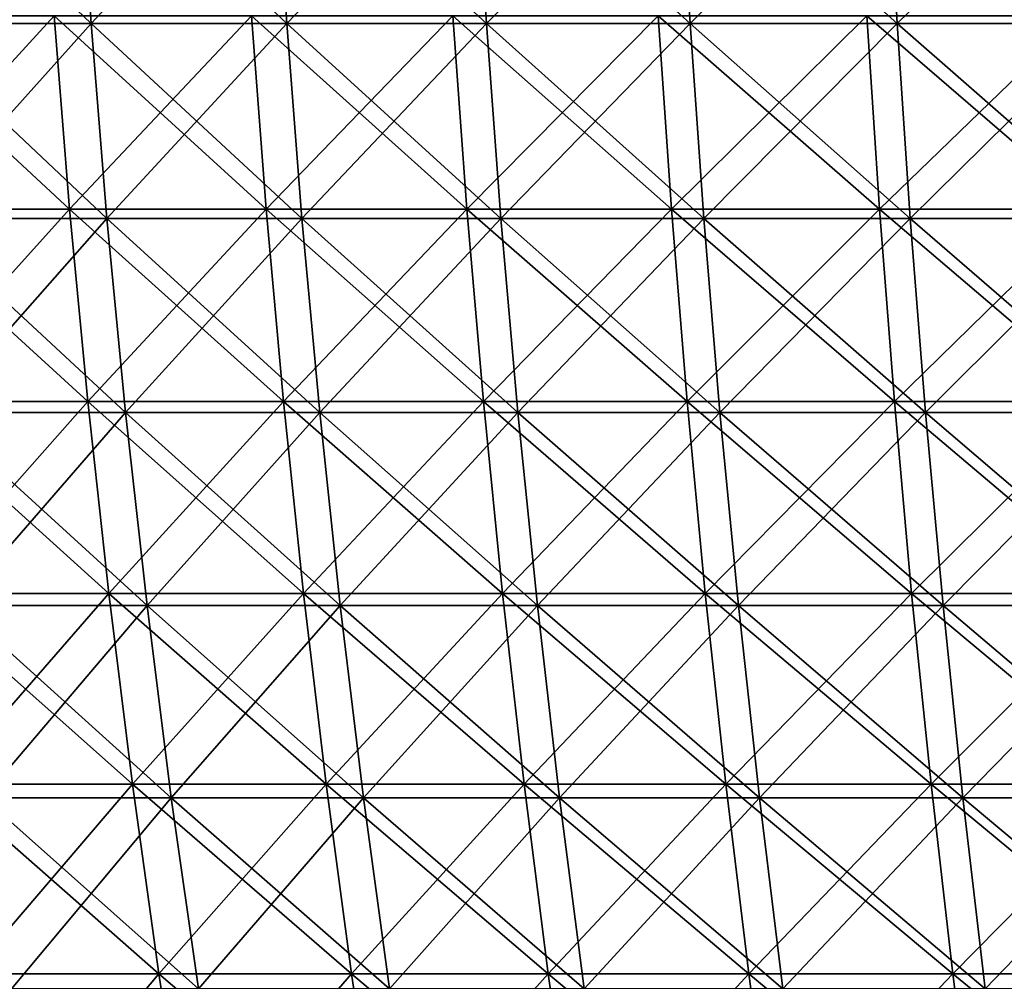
# Model space of a CAD drawing. Header units: millimetres. Extents: x -250 to 250, y 3898 to 4150.
# Tile 95 of 256: x -144 to -113, y 4088 to 4119. Entities that reach past the tile are written whole.
import ezdxf

# ---------------------------------------------------------------- set-up
doc = ezdxf.new("R2010")
doc.units = ezdxf.units.MM
doc.header["$LTSCALE"] = 5.599365
for name, color, linetype in [('2', 7, 'CONTINUOUS'), ('3', 7, 'CONTINUOUS'), ('4', 7, 'CONTINUOUS'), ('5', 7, 'CONTINUOUS')]:
    doc.layers.add(name, color=color, linetype=linetype)

msp = doc.modelspace()

# ---------------------------------------------------------------- linework, layer by layer
at = {"layer": '2', "color": 251, "linetype": 'Continuous', "true_color": 0x504f50}
for points in [[(-143.322, 4118.911, -202.465), (-148.975, 4112.734, -197.275), (-149.489, 4118.911, -197.956), (-143.322, 4118.911, -202.465)], [(-142.83, 4112.734, -201.77), (-148.975, 4112.734, -197.275), (-143.322, 4118.911, -202.465), (-142.83, 4112.734, -201.77)], [(-137.019, 4118.911, -206.783), (-142.83, 4112.734, -201.77), (-143.322, 4118.911, -202.465), (-137.019, 4118.911, -206.783)], [(-136.548, 4112.734, -206.072), (-142.83, 4112.734, -201.77), (-137.019, 4118.911, -206.783), (-136.548, 4112.734, -206.072)], [(-130.586, 4118.911, -210.904), (-136.548, 4112.734, -206.072), (-137.019, 4118.911, -206.783), (-130.586, 4118.911, -210.904)], [(-130.138, 4112.734, -210.18), (-136.548, 4112.734, -206.072), (-130.586, 4118.911, -210.904), (-130.138, 4112.734, -210.18)], [(-124.03, 4118.911, -214.826), (-130.138, 4112.734, -210.18), (-130.586, 4118.911, -210.904), (-124.03, 4118.911, -214.826)], [(-123.603, 4112.734, -214.087), (-130.138, 4112.734, -210.18), (-124.03, 4118.911, -214.826), (-123.603, 4112.734, -214.087)], [(-117.355, 4118.911, -218.543), (-123.603, 4112.734, -214.087), (-124.03, 4118.911, -214.826), (-117.355, 4118.911, -218.543)], [(-116.952, 4112.734, -217.792), (-123.603, 4112.734, -214.087), (-117.355, 4118.911, -218.543), (-116.952, 4112.734, -217.792)], [(-110.57, 4118.911, -222.054), (-116.952, 4112.734, -217.792), (-117.355, 4118.911, -218.543), (-110.57, 4118.911, -222.054)], [(-110.19, 4112.734, -221.291), (-116.952, 4112.734, -217.792), (-110.57, 4118.911, -222.054), (-110.19, 4112.734, -221.291)], [(-142.83, 4112.734, -201.77), (-148.369, 4106.581, -196.472), (-148.975, 4112.734, -197.275), (-142.83, 4112.734, -201.77)], [(-142.248, 4106.581, -200.948), (-148.369, 4106.581, -196.472), (-142.83, 4112.734, -201.77), (-142.248, 4106.581, -200.948)], [(-136.548, 4112.734, -206.072), (-142.248, 4106.581, -200.948), (-142.83, 4112.734, -201.77), (-136.548, 4112.734, -206.072)], [(-135.993, 4106.581, -205.233), (-142.248, 4106.581, -200.948), (-136.548, 4112.734, -206.072), (-135.993, 4106.581, -205.233)], [(-130.138, 4112.734, -210.18), (-135.993, 4106.581, -205.233), (-136.548, 4112.734, -206.072), (-130.138, 4112.734, -210.18)], [(-129.608, 4106.581, -209.324), (-135.993, 4106.581, -205.233), (-130.138, 4112.734, -210.18), (-129.608, 4106.581, -209.324)], [(-123.603, 4112.734, -214.087), (-129.608, 4106.581, -209.324), (-130.138, 4112.734, -210.18), (-123.603, 4112.734, -214.087)], [(-123.1, 4106.581, -213.216), (-129.608, 4106.581, -209.324), (-123.603, 4112.734, -214.087), (-123.1, 4106.581, -213.216)], [(-116.952, 4112.734, -217.792), (-123.1, 4106.581, -213.216), (-123.603, 4112.734, -214.087), (-116.952, 4112.734, -217.792)], [(-116.476, 4106.581, -216.906), (-123.1, 4106.581, -213.216), (-116.952, 4112.734, -217.792), (-116.476, 4106.581, -216.906)], [(-110.19, 4112.734, -221.291), (-116.476, 4106.581, -216.906), (-116.952, 4112.734, -217.792), (-110.19, 4112.734, -221.291)], [(-109.741, 4106.581, -220.39), (-116.476, 4106.581, -216.906), (-110.19, 4112.734, -221.291), (-109.741, 4106.581, -220.39)], [(-142.248, 4106.581, -200.948), (-147.67, 4100.455, -195.547), (-148.369, 4106.581, -196.472), (-142.248, 4106.581, -200.948)], [(-141.578, 4100.455, -200.002), (-147.67, 4100.455, -195.547), (-142.248, 4106.581, -200.948), (-141.578, 4100.455, -200.002)], [(-135.993, 4106.581, -205.233), (-141.578, 4100.455, -200.002), (-142.248, 4106.581, -200.948), (-135.993, 4106.581, -205.233)], [(-135.352, 4100.455, -204.267), (-141.578, 4100.455, -200.002), (-135.993, 4106.581, -205.233), (-135.352, 4100.455, -204.267)], [(-129.608, 4106.581, -209.324), (-135.352, 4100.455, -204.267), (-135.993, 4106.581, -205.233), (-129.608, 4106.581, -209.324)], [(-128.998, 4100.455, -208.338), (-135.352, 4100.455, -204.267), (-129.608, 4106.581, -209.324), (-128.998, 4100.455, -208.338)], [(-123.1, 4106.581, -213.216), (-128.998, 4100.455, -208.338), (-129.608, 4106.581, -209.324), (-123.1, 4106.581, -213.216)], [(-122.521, 4100.455, -212.212), (-128.998, 4100.455, -208.338), (-123.1, 4106.581, -213.216), (-122.521, 4100.455, -212.212)], [(-116.476, 4106.581, -216.906), (-122.521, 4100.455, -212.212), (-123.1, 4106.581, -213.216), (-116.476, 4106.581, -216.906)], [(-115.927, 4100.455, -215.884), (-122.521, 4100.455, -212.212), (-116.476, 4106.581, -216.906), (-115.927, 4100.455, -215.884)], [(-109.741, 4106.581, -220.39), (-115.927, 4100.455, -215.884), (-116.476, 4106.581, -216.906), (-109.741, 4106.581, -220.39)], [(-109.224, 4100.455, -219.352), (-115.927, 4100.455, -215.884), (-109.741, 4106.581, -220.39), (-109.224, 4100.455, -219.352)], [(-141.578, 4100.455, -200.002), (-146.88, 4094.359, -194.5), (-147.67, 4100.455, -195.547), (-141.578, 4100.455, -200.002)], [(-140.821, 4094.359, -198.931), (-146.88, 4094.359, -194.5), (-141.578, 4100.455, -200.002), (-140.821, 4094.359, -198.931)], [(-135.352, 4100.455, -204.267), (-140.821, 4094.359, -198.931), (-141.578, 4100.455, -200.002), (-135.352, 4100.455, -204.267)], [(-134.628, 4094.359, -203.174), (-140.821, 4094.359, -198.931), (-135.352, 4100.455, -204.267), (-134.628, 4094.359, -203.174)], [(-128.998, 4100.455, -208.338), (-134.628, 4094.359, -203.174), (-135.352, 4100.455, -204.267), (-128.998, 4100.455, -208.338)], [(-128.307, 4094.359, -207.223), (-134.628, 4094.359, -203.174), (-128.998, 4100.455, -208.338), (-128.307, 4094.359, -207.223)], [(-122.521, 4100.455, -212.212), (-128.307, 4094.359, -207.223), (-128.998, 4100.455, -208.338), (-122.521, 4100.455, -212.212)], [(-121.865, 4094.359, -211.076), (-128.307, 4094.359, -207.223), (-122.521, 4100.455, -212.212), (-121.865, 4094.359, -211.076)], [(-115.927, 4100.455, -215.884), (-121.865, 4094.359, -211.076), (-122.521, 4100.455, -212.212), (-115.927, 4100.455, -215.884)], [(-115.307, 4094.359, -214.729), (-121.865, 4094.359, -211.076), (-115.927, 4100.455, -215.884), (-115.307, 4094.359, -214.729)], [(-109.224, 4100.455, -219.352), (-115.307, 4094.359, -214.729), (-115.927, 4100.455, -215.884), (-109.224, 4100.455, -219.352)], [(-108.64, 4094.359, -218.178), (-115.307, 4094.359, -214.729), (-109.224, 4100.455, -219.352), (-108.64, 4094.359, -218.178)], [(-140.821, 4094.359, -198.931), (-145.998, 4088.298, -193.333), (-146.88, 4094.359, -194.5), (-140.821, 4094.359, -198.931)], [(-139.975, 4088.298, -197.737), (-145.998, 4088.298, -193.333), (-140.821, 4094.359, -198.931), (-139.975, 4088.298, -197.737)], [(-134.628, 4094.359, -203.174), (-139.975, 4088.298, -197.737), (-140.821, 4094.359, -198.931), (-134.628, 4094.359, -203.174)], [(-133.819, 4088.298, -201.954), (-139.975, 4088.298, -197.737), (-134.628, 4094.359, -203.174), (-133.819, 4088.298, -201.954)], [(-128.307, 4094.359, -207.223), (-133.819, 4088.298, -201.954), (-134.628, 4094.359, -203.174), (-128.307, 4094.359, -207.223)], [(-127.537, 4088.298, -205.979), (-133.819, 4088.298, -201.954), (-128.307, 4094.359, -207.223), (-127.537, 4088.298, -205.979)], [(-121.865, 4094.359, -211.076), (-127.537, 4088.298, -205.979), (-128.307, 4094.359, -207.223), (-121.865, 4094.359, -211.076)], [(-121.133, 4088.298, -209.809), (-127.537, 4088.298, -205.979), (-121.865, 4094.359, -211.076), (-121.133, 4088.298, -209.809)], [(-115.307, 4094.359, -214.729), (-121.133, 4088.298, -209.809), (-121.865, 4094.359, -211.076), (-115.307, 4094.359, -214.729)], [(-114.615, 4088.298, -213.439), (-121.133, 4088.298, -209.809), (-115.307, 4094.359, -214.729), (-114.615, 4088.298, -213.439)], [(-108.64, 4094.359, -218.178), (-114.615, 4088.298, -213.439), (-115.307, 4094.359, -214.729), (-108.64, 4094.359, -218.178)], [(-107.987, 4088.298, -216.868), (-114.615, 4088.298, -213.439), (-108.64, 4094.359, -218.178), (-107.987, 4088.298, -216.868)], [(-139.975, 4088.298, -197.737), (-145.025, 4082.276, -192.044), (-145.998, 4088.298, -193.333), (-139.975, 4088.298, -197.737)], [(-139.042, 4082.276, -196.419), (-145.025, 4082.276, -192.044), (-139.975, 4088.298, -197.737), (-139.042, 4082.276, -196.419)], [(-133.819, 4088.298, -201.954), (-139.042, 4082.276, -196.419), (-139.975, 4088.298, -197.737), (-133.819, 4088.298, -201.954)], [(-132.928, 4082.276, -200.608), (-139.042, 4082.276, -196.419), (-133.819, 4088.298, -201.954), (-132.928, 4082.276, -200.608)], [(-127.537, 4088.298, -205.979), (-132.928, 4082.276, -200.608), (-133.819, 4088.298, -201.954), (-127.537, 4088.298, -205.979)], [(-126.687, 4082.276, -204.606), (-132.928, 4082.276, -200.608), (-127.537, 4088.298, -205.979), (-126.687, 4082.276, -204.606)], [(-121.133, 4088.298, -209.809), (-126.687, 4082.276, -204.606), (-127.537, 4088.298, -205.979), (-121.133, 4088.298, -209.809)], [(-120.326, 4082.276, -208.411), (-126.687, 4082.276, -204.606), (-121.133, 4088.298, -209.809), (-120.326, 4082.276, -208.411)], [(-114.615, 4088.298, -213.439), (-120.326, 4082.276, -208.411), (-121.133, 4088.298, -209.809), (-114.615, 4088.298, -213.439)], [(-113.851, 4082.276, -212.017), (-120.326, 4082.276, -208.411), (-114.615, 4088.298, -213.439), (-113.851, 4082.276, -212.017)], [(-107.987, 4088.298, -216.868), (-113.851, 4082.276, -212.017), (-114.615, 4088.298, -213.439), (-107.987, 4088.298, -216.868)], [(-107.268, 4082.276, -215.423), (-113.851, 4082.276, -212.017), (-107.987, 4088.298, -216.868), (-107.268, 4082.276, -215.423)]]:
    msp.add_3dface(points, dxfattribs=at)
at = {"layer": '3', "color": 251, "linetype": 'Continuous', "true_color": 0x504f50}
for points in [[(-148.975, 4112.734, 197.275), (-142.83, 4112.734, 201.77), (-149.489, 4118.911, 197.956), (-148.975, 4112.734, 197.275)], [(-149.489, 4118.911, 197.956), (-142.83, 4112.734, 201.77), (-143.322, 4118.911, 202.465), (-149.489, 4118.911, 197.956)], [(-142.83, 4112.734, 201.77), (-136.548, 4112.734, 206.072), (-143.322, 4118.911, 202.465), (-142.83, 4112.734, 201.77)], [(-143.322, 4118.911, 202.465), (-136.548, 4112.734, 206.072), (-137.019, 4118.911, 206.783), (-143.322, 4118.911, 202.465)], [(-136.548, 4112.734, 206.072), (-130.138, 4112.734, 210.18), (-137.019, 4118.911, 206.783), (-136.548, 4112.734, 206.072)], [(-137.019, 4118.911, 206.783), (-130.138, 4112.734, 210.18), (-130.586, 4118.911, 210.904), (-137.019, 4118.911, 206.783)], [(-130.138, 4112.734, 210.18), (-123.603, 4112.734, 214.087), (-130.586, 4118.911, 210.904), (-130.138, 4112.734, 210.18)], [(-130.586, 4118.911, 210.904), (-123.603, 4112.734, 214.087), (-124.03, 4118.911, 214.826), (-130.586, 4118.911, 210.904)], [(-123.603, 4112.734, 214.087), (-116.952, 4112.734, 217.792), (-124.03, 4118.911, 214.826), (-123.603, 4112.734, 214.087)], [(-124.03, 4118.911, 214.826), (-116.952, 4112.734, 217.792), (-117.355, 4118.911, 218.543), (-124.03, 4118.911, 214.826)], [(-116.952, 4112.734, 217.792), (-110.19, 4112.734, 221.291), (-117.355, 4118.911, 218.543), (-116.952, 4112.734, 217.792)], [(-117.355, 4118.911, 218.543), (-110.19, 4112.734, 221.291), (-110.57, 4118.911, 222.054), (-117.355, 4118.911, 218.543)], [(-148.369, 4106.581, 196.472), (-142.248, 4106.581, 200.948), (-148.975, 4112.734, 197.275), (-148.369, 4106.581, 196.472)], [(-148.975, 4112.734, 197.275), (-142.248, 4106.581, 200.948), (-142.83, 4112.734, 201.77), (-148.975, 4112.734, 197.275)], [(-142.248, 4106.581, 200.948), (-135.993, 4106.581, 205.233), (-142.83, 4112.734, 201.77), (-142.248, 4106.581, 200.948)], [(-142.83, 4112.734, 201.77), (-135.993, 4106.581, 205.233), (-136.548, 4112.734, 206.072), (-142.83, 4112.734, 201.77)], [(-135.993, 4106.581, 205.233), (-129.608, 4106.581, 209.324), (-136.548, 4112.734, 206.072), (-135.993, 4106.581, 205.233)], [(-136.548, 4112.734, 206.072), (-129.608, 4106.581, 209.324), (-130.138, 4112.734, 210.18), (-136.548, 4112.734, 206.072)], [(-129.608, 4106.581, 209.324), (-123.1, 4106.581, 213.216), (-130.138, 4112.734, 210.18), (-129.608, 4106.581, 209.324)], [(-130.138, 4112.734, 210.18), (-123.1, 4106.581, 213.216), (-123.603, 4112.734, 214.087), (-130.138, 4112.734, 210.18)], [(-123.1, 4106.581, 213.216), (-116.476, 4106.581, 216.906), (-123.603, 4112.734, 214.087), (-123.1, 4106.581, 213.216)], [(-123.603, 4112.734, 214.087), (-116.476, 4106.581, 216.906), (-116.952, 4112.734, 217.792), (-123.603, 4112.734, 214.087)], [(-116.476, 4106.581, 216.906), (-109.741, 4106.581, 220.39), (-116.952, 4112.734, 217.792), (-116.476, 4106.581, 216.906)], [(-116.952, 4112.734, 217.792), (-109.741, 4106.581, 220.39), (-110.19, 4112.734, 221.291), (-116.952, 4112.734, 217.792)], [(-147.67, 4100.455, 195.547), (-141.578, 4100.455, 200.002), (-148.369, 4106.581, 196.472), (-147.67, 4100.455, 195.547)], [(-148.369, 4106.581, 196.472), (-141.578, 4100.455, 200.002), (-142.248, 4106.581, 200.948), (-148.369, 4106.581, 196.472)], [(-141.578, 4100.455, 200.002), (-135.352, 4100.455, 204.267), (-142.248, 4106.581, 200.948), (-141.578, 4100.455, 200.002)], [(-142.248, 4106.581, 200.948), (-135.352, 4100.455, 204.267), (-135.993, 4106.581, 205.233), (-142.248, 4106.581, 200.948)], [(-135.352, 4100.455, 204.267), (-128.998, 4100.455, 208.338), (-135.993, 4106.581, 205.233), (-135.352, 4100.455, 204.267)], [(-135.993, 4106.581, 205.233), (-128.998, 4100.455, 208.338), (-129.608, 4106.581, 209.324), (-135.993, 4106.581, 205.233)], [(-128.998, 4100.455, 208.338), (-122.521, 4100.455, 212.212), (-129.608, 4106.581, 209.324), (-128.998, 4100.455, 208.338)], [(-129.608, 4106.581, 209.324), (-122.521, 4100.455, 212.212), (-123.1, 4106.581, 213.216), (-129.608, 4106.581, 209.324)], [(-122.521, 4100.455, 212.212), (-115.927, 4100.455, 215.884), (-123.1, 4106.581, 213.216), (-122.521, 4100.455, 212.212)], [(-123.1, 4106.581, 213.216), (-115.927, 4100.455, 215.884), (-116.476, 4106.581, 216.906), (-123.1, 4106.581, 213.216)], [(-115.927, 4100.455, 215.884), (-109.224, 4100.455, 219.352), (-116.476, 4106.581, 216.906), (-115.927, 4100.455, 215.884)], [(-116.476, 4106.581, 216.906), (-109.224, 4100.455, 219.352), (-109.741, 4106.581, 220.39), (-116.476, 4106.581, 216.906)], [(-146.88, 4094.359, 194.5), (-140.821, 4094.359, 198.931), (-147.67, 4100.455, 195.547), (-146.88, 4094.359, 194.5)], [(-147.67, 4100.455, 195.547), (-140.821, 4094.359, 198.931), (-141.578, 4100.455, 200.002), (-147.67, 4100.455, 195.547)], [(-140.821, 4094.359, 198.931), (-134.628, 4094.359, 203.174), (-141.578, 4100.455, 200.002), (-140.821, 4094.359, 198.931)], [(-141.578, 4100.455, 200.002), (-134.628, 4094.359, 203.174), (-135.352, 4100.455, 204.267), (-141.578, 4100.455, 200.002)], [(-134.628, 4094.359, 203.174), (-128.307, 4094.359, 207.223), (-135.352, 4100.455, 204.267), (-134.628, 4094.359, 203.174)], [(-135.352, 4100.455, 204.267), (-128.307, 4094.359, 207.223), (-128.998, 4100.455, 208.338), (-135.352, 4100.455, 204.267)], [(-128.307, 4094.359, 207.223), (-121.865, 4094.359, 211.076), (-128.998, 4100.455, 208.338), (-128.307, 4094.359, 207.223)], [(-128.998, 4100.455, 208.338), (-121.865, 4094.359, 211.076), (-122.521, 4100.455, 212.212), (-128.998, 4100.455, 208.338)], [(-121.865, 4094.359, 211.076), (-115.307, 4094.359, 214.729), (-122.521, 4100.455, 212.212), (-121.865, 4094.359, 211.076)], [(-122.521, 4100.455, 212.212), (-115.307, 4094.359, 214.729), (-115.927, 4100.455, 215.884), (-122.521, 4100.455, 212.212)], [(-115.307, 4094.359, 214.729), (-108.64, 4094.359, 218.178), (-115.927, 4100.455, 215.884), (-115.307, 4094.359, 214.729)], [(-115.927, 4100.455, 215.884), (-108.64, 4094.359, 218.178), (-109.224, 4100.455, 219.352), (-115.927, 4100.455, 215.884)], [(-145.998, 4088.298, 193.333), (-139.975, 4088.298, 197.737), (-146.88, 4094.359, 194.5), (-145.998, 4088.298, 193.333)], [(-146.88, 4094.359, 194.5), (-139.975, 4088.298, 197.737), (-140.821, 4094.359, 198.931), (-146.88, 4094.359, 194.5)], [(-139.975, 4088.298, 197.737), (-133.819, 4088.298, 201.954), (-140.821, 4094.359, 198.931), (-139.975, 4088.298, 197.737)], [(-140.821, 4094.359, 198.931), (-133.819, 4088.298, 201.954), (-134.628, 4094.359, 203.174), (-140.821, 4094.359, 198.931)], [(-133.819, 4088.298, 201.954), (-127.537, 4088.298, 205.979), (-134.628, 4094.359, 203.174), (-133.819, 4088.298, 201.954)], [(-134.628, 4094.359, 203.174), (-127.537, 4088.298, 205.979), (-128.307, 4094.359, 207.223), (-134.628, 4094.359, 203.174)], [(-127.537, 4088.298, 205.979), (-121.133, 4088.298, 209.809), (-128.307, 4094.359, 207.223), (-127.537, 4088.298, 205.979)], [(-128.307, 4094.359, 207.223), (-121.133, 4088.298, 209.809), (-121.865, 4094.359, 211.076), (-128.307, 4094.359, 207.223)], [(-121.133, 4088.298, 209.809), (-114.615, 4088.298, 213.439), (-121.865, 4094.359, 211.076), (-121.133, 4088.298, 209.809)], [(-121.865, 4094.359, 211.076), (-114.615, 4088.298, 213.439), (-115.307, 4094.359, 214.729), (-121.865, 4094.359, 211.076)], [(-114.615, 4088.298, 213.439), (-107.987, 4088.298, 216.868), (-115.307, 4094.359, 214.729), (-114.615, 4088.298, 213.439)], [(-115.307, 4094.359, 214.729), (-107.987, 4088.298, 216.868), (-108.64, 4094.359, 218.178), (-115.307, 4094.359, 214.729)], [(-145.025, 4082.276, 192.044), (-139.042, 4082.276, 196.419), (-145.998, 4088.298, 193.333), (-145.025, 4082.276, 192.044)], [(-145.998, 4088.298, 193.333), (-139.042, 4082.276, 196.419), (-139.975, 4088.298, 197.737), (-145.998, 4088.298, 193.333)], [(-139.042, 4082.276, 196.419), (-132.928, 4082.276, 200.608), (-139.975, 4088.298, 197.737), (-139.042, 4082.276, 196.419)], [(-139.975, 4088.298, 197.737), (-132.928, 4082.276, 200.608), (-133.819, 4088.298, 201.954), (-139.975, 4088.298, 197.737)], [(-132.928, 4082.276, 200.608), (-126.687, 4082.276, 204.606), (-133.819, 4088.298, 201.954), (-132.928, 4082.276, 200.608)], [(-133.819, 4088.298, 201.954), (-126.687, 4082.276, 204.606), (-127.537, 4088.298, 205.979), (-133.819, 4088.298, 201.954)], [(-126.687, 4082.276, 204.606), (-120.326, 4082.276, 208.411), (-127.537, 4088.298, 205.979), (-126.687, 4082.276, 204.606)], [(-127.537, 4088.298, 205.979), (-120.326, 4082.276, 208.411), (-121.133, 4088.298, 209.809), (-127.537, 4088.298, 205.979)], [(-120.326, 4082.276, 208.411), (-113.851, 4082.276, 212.017), (-121.133, 4088.298, 209.809), (-120.326, 4082.276, 208.411)], [(-121.133, 4088.298, 209.809), (-113.851, 4082.276, 212.017), (-114.615, 4088.298, 213.439), (-121.133, 4088.298, 209.809)], [(-113.851, 4082.276, 212.017), (-107.268, 4082.276, 215.423), (-114.615, 4088.298, 213.439), (-113.851, 4082.276, 212.017)], [(-114.615, 4088.298, 213.439), (-107.268, 4082.276, 215.423), (-107.987, 4088.298, 216.868), (-114.615, 4088.298, 213.439)]]:
    msp.add_3dface(points, dxfattribs=at)
at = {"layer": '4', "color": 155, "linetype": 'Continuous', "true_color": 0x4a708c}
for points in [[(-142.552, 4124.906, 201.378), (-148.255, 4118.661, 196.322), (-148.686, 4124.906, 196.892), (-142.552, 4124.906, 201.378)], [(-142.139, 4118.661, 200.794), (-148.255, 4118.661, 196.322), (-142.552, 4124.906, 201.378), (-142.139, 4118.661, 200.794)], [(-136.283, 4124.906, 205.672), (-142.139, 4118.661, 200.794), (-142.552, 4124.906, 201.378), (-136.283, 4124.906, 205.672)], [(-135.888, 4118.661, 205.076), (-142.139, 4118.661, 200.794), (-136.283, 4124.906, 205.672), (-135.888, 4118.661, 205.076)], [(-129.885, 4124.906, 209.772), (-135.888, 4118.661, 205.076), (-136.283, 4124.906, 205.672), (-129.885, 4124.906, 209.772)], [(-129.509, 4118.661, 209.164), (-135.888, 4118.661, 205.076), (-129.885, 4124.906, 209.772), (-129.509, 4118.661, 209.164)], [(-123.364, 4124.906, 213.672), (-129.509, 4118.661, 209.164), (-129.885, 4124.906, 209.772), (-123.364, 4124.906, 213.672)], [(-123.006, 4118.661, 213.053), (-129.509, 4118.661, 209.164), (-123.364, 4124.906, 213.672), (-123.006, 4118.661, 213.053)], [(-116.725, 4124.906, 217.37), (-123.006, 4118.661, 213.053), (-123.364, 4124.906, 213.672), (-116.725, 4124.906, 217.37)], [(-116.387, 4118.661, 216.739), (-123.006, 4118.661, 213.053), (-116.725, 4124.906, 217.37), (-116.387, 4118.661, 216.739)], [(-109.976, 4124.906, 220.861), (-116.387, 4118.661, 216.739), (-116.725, 4124.906, 217.37), (-109.976, 4124.906, 220.861)], [(-109.657, 4118.661, 220.221), (-116.387, 4118.661, 216.739), (-109.976, 4124.906, 220.861), (-109.657, 4118.661, 220.221)], [(-142.139, 4118.661, 200.794), (-147.729, 4112.436, 195.625), (-148.255, 4118.661, 196.322), (-142.139, 4118.661, 200.794)], [(-141.635, 4112.436, 200.081), (-147.729, 4112.436, 195.625), (-142.139, 4118.661, 200.794), (-141.635, 4112.436, 200.081)], [(-135.888, 4118.661, 205.076), (-141.635, 4112.436, 200.081), (-142.139, 4118.661, 200.794), (-135.888, 4118.661, 205.076)], [(-135.406, 4112.436, 204.348), (-141.635, 4112.436, 200.081), (-135.888, 4118.661, 205.076), (-135.406, 4112.436, 204.348)], [(-129.509, 4118.661, 209.164), (-135.406, 4112.436, 204.348), (-135.888, 4118.661, 205.076), (-129.509, 4118.661, 209.164)], [(-129.049, 4112.436, 208.421), (-135.406, 4112.436, 204.348), (-129.509, 4118.661, 209.164), (-129.049, 4112.436, 208.421)], [(-123.006, 4118.661, 213.053), (-129.049, 4112.436, 208.421), (-129.509, 4118.661, 209.164), (-123.006, 4118.661, 213.053)], [(-122.569, 4112.436, 212.296), (-129.049, 4112.436, 208.421), (-123.006, 4118.661, 213.053), (-122.569, 4112.436, 212.296)], [(-116.387, 4118.661, 216.739), (-122.569, 4112.436, 212.296), (-123.006, 4118.661, 213.053), (-116.387, 4118.661, 216.739)], [(-115.974, 4112.436, 215.97), (-122.569, 4112.436, 212.296), (-116.387, 4118.661, 216.739), (-115.974, 4112.436, 215.97)], [(-109.657, 4118.661, 220.221), (-115.974, 4112.436, 215.97), (-116.387, 4118.661, 216.739), (-109.657, 4118.661, 220.221)], [(-109.268, 4112.436, 219.439), (-115.974, 4112.436, 215.97), (-109.657, 4118.661, 220.221), (-109.268, 4112.436, 219.439)], [(-141.635, 4112.436, 200.081), (-147.108, 4106.235, 194.802), (-147.729, 4112.436, 195.625), (-141.635, 4112.436, 200.081)], [(-141.039, 4106.235, 199.24), (-147.108, 4106.235, 194.802), (-141.635, 4112.436, 200.081), (-141.039, 4106.235, 199.24)], [(-135.406, 4112.436, 204.348), (-141.039, 4106.235, 199.24), (-141.635, 4112.436, 200.081), (-135.406, 4112.436, 204.348)], [(-134.837, 4106.235, 203.489), (-141.039, 4106.235, 199.24), (-135.406, 4112.436, 204.348), (-134.837, 4106.235, 203.489)], [(-129.049, 4112.436, 208.421), (-134.837, 4106.235, 203.489), (-135.406, 4112.436, 204.348), (-129.049, 4112.436, 208.421)], [(-128.506, 4106.235, 207.545), (-134.837, 4106.235, 203.489), (-129.049, 4112.436, 208.421), (-128.506, 4106.235, 207.545)], [(-122.569, 4112.436, 212.296), (-128.506, 4106.235, 207.545), (-129.049, 4112.436, 208.421), (-122.569, 4112.436, 212.296)], [(-122.054, 4106.235, 211.404), (-128.506, 4106.235, 207.545), (-122.569, 4112.436, 212.296), (-122.054, 4106.235, 211.404)], [(-115.974, 4112.436, 215.97), (-122.054, 4106.235, 211.404), (-122.569, 4112.436, 212.296), (-115.974, 4112.436, 215.97)], [(-115.486, 4106.235, 215.062), (-122.054, 4106.235, 211.404), (-115.974, 4112.436, 215.97), (-115.486, 4106.235, 215.062)], [(-109.268, 4112.436, 219.439), (-115.486, 4106.235, 215.062), (-115.974, 4112.436, 215.97), (-109.268, 4112.436, 219.439)], [(-108.808, 4106.235, 218.516), (-115.486, 4106.235, 215.062), (-109.268, 4112.436, 219.439), (-108.808, 4106.235, 218.516)], [(-141.039, 4106.235, 199.24), (-146.392, 4100.063, 193.855), (-147.108, 4106.235, 194.802), (-141.039, 4106.235, 199.24)], [(-140.353, 4100.063, 198.271), (-146.392, 4100.063, 193.855), (-141.039, 4106.235, 199.24), (-140.353, 4100.063, 198.271)], [(-134.837, 4106.235, 203.489), (-140.353, 4100.063, 198.271), (-141.039, 4106.235, 199.24), (-134.837, 4106.235, 203.489)], [(-134.181, 4100.063, 202.499), (-140.353, 4100.063, 198.271), (-134.837, 4106.235, 203.489), (-134.181, 4100.063, 202.499)], [(-128.506, 4106.235, 207.545), (-134.181, 4100.063, 202.499), (-134.837, 4106.235, 203.489), (-128.506, 4106.235, 207.545)], [(-127.881, 4100.063, 206.535), (-134.181, 4100.063, 202.499), (-128.506, 4106.235, 207.545), (-127.881, 4100.063, 206.535)], [(-122.054, 4106.235, 211.404), (-127.881, 4100.063, 206.535), (-128.506, 4106.235, 207.545), (-122.054, 4106.235, 211.404)], [(-121.46, 4100.063, 210.375), (-127.881, 4100.063, 206.535), (-122.054, 4106.235, 211.404), (-121.46, 4100.063, 210.375)], [(-115.486, 4106.235, 215.062), (-121.46, 4100.063, 210.375), (-122.054, 4106.235, 211.404), (-115.486, 4106.235, 215.062)], [(-114.924, 4100.063, 214.016), (-121.46, 4100.063, 210.375), (-115.486, 4106.235, 215.062), (-114.924, 4100.063, 214.016)], [(-108.808, 4106.235, 218.516), (-114.924, 4100.063, 214.016), (-115.486, 4106.235, 215.062), (-108.808, 4106.235, 218.516)], [(-108.279, 4100.063, 217.453), (-114.924, 4100.063, 214.016), (-108.808, 4106.235, 218.516), (-108.279, 4100.063, 217.453)], [(-140.353, 4100.063, 198.271), (-145.582, 4093.922, 192.782), (-146.392, 4100.063, 193.855), (-140.353, 4100.063, 198.271)], [(-139.577, 4093.922, 197.174), (-145.582, 4093.922, 192.782), (-140.353, 4100.063, 198.271), (-139.577, 4093.922, 197.174)], [(-134.181, 4100.063, 202.499), (-139.577, 4093.922, 197.174), (-140.353, 4100.063, 198.271), (-134.181, 4100.063, 202.499)], [(-133.439, 4093.922, 201.379), (-139.577, 4093.922, 197.174), (-134.181, 4100.063, 202.499), (-133.439, 4093.922, 201.379)], [(-127.881, 4100.063, 206.535), (-133.439, 4093.922, 201.379), (-134.181, 4100.063, 202.499), (-127.881, 4100.063, 206.535)], [(-127.174, 4093.922, 205.393), (-133.439, 4093.922, 201.379), (-127.881, 4100.063, 206.535), (-127.174, 4093.922, 205.393)], [(-121.46, 4100.063, 210.375), (-127.174, 4093.922, 205.393), (-127.881, 4100.063, 206.535), (-121.46, 4100.063, 210.375)], [(-120.788, 4093.922, 209.212), (-127.174, 4093.922, 205.393), (-121.46, 4100.063, 210.375), (-120.788, 4093.922, 209.212)], [(-114.924, 4100.063, 214.016), (-120.788, 4093.922, 209.212), (-121.46, 4100.063, 210.375), (-114.924, 4100.063, 214.016)], [(-114.288, 4093.922, 212.832), (-120.788, 4093.922, 209.212), (-114.924, 4100.063, 214.016), (-114.288, 4093.922, 212.832)], [(-108.279, 4100.063, 217.453), (-114.288, 4093.922, 212.832), (-114.924, 4100.063, 214.016), (-108.279, 4100.063, 217.453)], [(-107.68, 4093.922, 216.251), (-114.288, 4093.922, 212.832), (-108.279, 4100.063, 217.453), (-107.68, 4093.922, 216.251)], [(-139.577, 4093.922, 197.174), (-144.679, 4087.818, 191.586), (-145.582, 4093.922, 192.782), (-139.577, 4093.922, 197.174)], [(-138.711, 4087.818, 195.951), (-144.679, 4087.818, 191.586), (-139.577, 4093.922, 197.174), (-138.711, 4087.818, 195.951)], [(-133.439, 4093.922, 201.379), (-138.711, 4087.818, 195.951), (-139.577, 4093.922, 197.174), (-133.439, 4093.922, 201.379)], [(-132.611, 4087.818, 200.13), (-138.711, 4087.818, 195.951), (-133.439, 4093.922, 201.379), (-132.611, 4087.818, 200.13)], [(-127.174, 4093.922, 205.393), (-132.611, 4087.818, 200.13), (-133.439, 4093.922, 201.379), (-127.174, 4093.922, 205.393)], [(-126.385, 4087.818, 204.118), (-132.611, 4087.818, 200.13), (-127.174, 4093.922, 205.393), (-126.385, 4087.818, 204.118)], [(-120.788, 4093.922, 209.212), (-126.385, 4087.818, 204.118), (-127.174, 4093.922, 205.393), (-120.788, 4093.922, 209.212)], [(-120.039, 4087.818, 207.914), (-126.385, 4087.818, 204.118), (-120.788, 4093.922, 209.212), (-120.039, 4087.818, 207.914)], [(-114.288, 4093.922, 212.832), (-120.039, 4087.818, 207.914), (-120.788, 4093.922, 209.212), (-114.288, 4093.922, 212.832)], [(-113.579, 4087.818, 211.512), (-120.039, 4087.818, 207.914), (-114.288, 4093.922, 212.832), (-113.579, 4087.818, 211.512)], [(-107.68, 4093.922, 216.251), (-113.579, 4087.818, 211.512), (-114.288, 4093.922, 212.832), (-107.68, 4093.922, 216.251)], [(-107.012, 4087.818, 214.909), (-113.579, 4087.818, 211.512), (-107.68, 4093.922, 216.251), (-107.012, 4087.818, 214.909)]]:
    msp.add_3dface(points, dxfattribs=at)
at = {"layer": '5', "color": 155, "linetype": 'Continuous', "true_color": 0x4a708c}
for points in [[(-148.255, 4118.661, -196.322), (-142.139, 4118.661, -200.794), (-148.686, 4124.906, -196.892), (-148.255, 4118.661, -196.322)], [(-148.686, 4124.906, -196.892), (-142.139, 4118.661, -200.794), (-142.552, 4124.906, -201.378), (-148.686, 4124.906, -196.892)], [(-142.139, 4118.661, -200.794), (-135.888, 4118.661, -205.076), (-142.552, 4124.906, -201.378), (-142.139, 4118.661, -200.794)], [(-142.552, 4124.906, -201.378), (-135.888, 4118.661, -205.076), (-136.283, 4124.906, -205.672), (-142.552, 4124.906, -201.378)], [(-135.888, 4118.661, -205.076), (-129.509, 4118.661, -209.164), (-136.283, 4124.906, -205.672), (-135.888, 4118.661, -205.076)], [(-136.283, 4124.906, -205.672), (-129.509, 4118.661, -209.164), (-129.885, 4124.906, -209.772), (-136.283, 4124.906, -205.672)], [(-129.509, 4118.661, -209.164), (-123.006, 4118.661, -213.053), (-129.885, 4124.906, -209.772), (-129.509, 4118.661, -209.164)], [(-129.885, 4124.906, -209.772), (-123.006, 4118.661, -213.053), (-123.364, 4124.906, -213.672), (-129.885, 4124.906, -209.772)], [(-123.006, 4118.661, -213.053), (-116.387, 4118.661, -216.739), (-123.364, 4124.906, -213.672), (-123.006, 4118.661, -213.053)], [(-123.364, 4124.906, -213.672), (-116.387, 4118.661, -216.739), (-116.725, 4124.906, -217.37), (-123.364, 4124.906, -213.672)], [(-116.387, 4118.661, -216.739), (-109.657, 4118.661, -220.221), (-116.725, 4124.906, -217.37), (-116.387, 4118.661, -216.739)], [(-116.725, 4124.906, -217.37), (-109.657, 4118.661, -220.221), (-109.976, 4124.906, -220.861), (-116.725, 4124.906, -217.37)], [(-147.729, 4112.436, -195.625), (-141.635, 4112.436, -200.081), (-148.255, 4118.661, -196.322), (-147.729, 4112.436, -195.625)], [(-148.255, 4118.661, -196.322), (-141.635, 4112.436, -200.081), (-142.139, 4118.661, -200.794), (-148.255, 4118.661, -196.322)], [(-141.635, 4112.436, -200.081), (-135.406, 4112.436, -204.348), (-142.139, 4118.661, -200.794), (-141.635, 4112.436, -200.081)], [(-142.139, 4118.661, -200.794), (-135.406, 4112.436, -204.348), (-135.888, 4118.661, -205.076), (-142.139, 4118.661, -200.794)], [(-135.406, 4112.436, -204.348), (-129.049, 4112.436, -208.421), (-135.888, 4118.661, -205.076), (-135.406, 4112.436, -204.348)], [(-135.888, 4118.661, -205.076), (-129.049, 4112.436, -208.421), (-129.509, 4118.661, -209.164), (-135.888, 4118.661, -205.076)], [(-129.049, 4112.436, -208.421), (-122.569, 4112.436, -212.296), (-129.509, 4118.661, -209.164), (-129.049, 4112.436, -208.421)], [(-129.509, 4118.661, -209.164), (-122.569, 4112.436, -212.296), (-123.006, 4118.661, -213.053), (-129.509, 4118.661, -209.164)], [(-122.569, 4112.436, -212.296), (-115.974, 4112.436, -215.97), (-123.006, 4118.661, -213.053), (-122.569, 4112.436, -212.296)], [(-123.006, 4118.661, -213.053), (-115.974, 4112.436, -215.97), (-116.387, 4118.661, -216.739), (-123.006, 4118.661, -213.053)], [(-115.974, 4112.436, -215.97), (-109.268, 4112.436, -219.439), (-116.387, 4118.661, -216.739), (-115.974, 4112.436, -215.97)], [(-116.387, 4118.661, -216.739), (-109.268, 4112.436, -219.439), (-109.657, 4118.661, -220.221), (-116.387, 4118.661, -216.739)], [(-147.108, 4106.235, -194.802), (-141.039, 4106.235, -199.24), (-147.729, 4112.436, -195.625), (-147.108, 4106.235, -194.802)], [(-147.729, 4112.436, -195.625), (-141.039, 4106.235, -199.24), (-141.635, 4112.436, -200.081), (-147.729, 4112.436, -195.625)], [(-141.039, 4106.235, -199.24), (-134.837, 4106.235, -203.489), (-141.635, 4112.436, -200.081), (-141.039, 4106.235, -199.24)], [(-141.635, 4112.436, -200.081), (-134.837, 4106.235, -203.489), (-135.406, 4112.436, -204.348), (-141.635, 4112.436, -200.081)], [(-134.837, 4106.235, -203.489), (-128.506, 4106.235, -207.545), (-135.406, 4112.436, -204.348), (-134.837, 4106.235, -203.489)], [(-135.406, 4112.436, -204.348), (-128.506, 4106.235, -207.545), (-129.049, 4112.436, -208.421), (-135.406, 4112.436, -204.348)], [(-128.506, 4106.235, -207.545), (-122.054, 4106.235, -211.404), (-129.049, 4112.436, -208.421), (-128.506, 4106.235, -207.545)], [(-129.049, 4112.436, -208.421), (-122.054, 4106.235, -211.404), (-122.569, 4112.436, -212.296), (-129.049, 4112.436, -208.421)], [(-122.054, 4106.235, -211.404), (-115.486, 4106.235, -215.062), (-122.569, 4112.436, -212.296), (-122.054, 4106.235, -211.404)], [(-122.569, 4112.436, -212.296), (-115.486, 4106.235, -215.062), (-115.974, 4112.436, -215.97), (-122.569, 4112.436, -212.296)], [(-115.486, 4106.235, -215.062), (-108.808, 4106.235, -218.516), (-115.974, 4112.436, -215.97), (-115.486, 4106.235, -215.062)], [(-115.974, 4112.436, -215.97), (-108.808, 4106.235, -218.516), (-109.268, 4112.436, -219.439), (-115.974, 4112.436, -215.97)], [(-146.392, 4100.063, -193.855), (-140.353, 4100.063, -198.271), (-147.108, 4106.235, -194.802), (-146.392, 4100.063, -193.855)], [(-147.108, 4106.235, -194.802), (-140.353, 4100.063, -198.271), (-141.039, 4106.235, -199.24), (-147.108, 4106.235, -194.802)], [(-140.353, 4100.063, -198.271), (-134.181, 4100.063, -202.499), (-141.039, 4106.235, -199.24), (-140.353, 4100.063, -198.271)], [(-141.039, 4106.235, -199.24), (-134.181, 4100.063, -202.499), (-134.837, 4106.235, -203.489), (-141.039, 4106.235, -199.24)], [(-134.181, 4100.063, -202.499), (-127.881, 4100.063, -206.535), (-134.837, 4106.235, -203.489), (-134.181, 4100.063, -202.499)], [(-134.837, 4106.235, -203.489), (-127.881, 4100.063, -206.535), (-128.506, 4106.235, -207.545), (-134.837, 4106.235, -203.489)], [(-127.881, 4100.063, -206.535), (-121.46, 4100.063, -210.375), (-128.506, 4106.235, -207.545), (-127.881, 4100.063, -206.535)], [(-128.506, 4106.235, -207.545), (-121.46, 4100.063, -210.375), (-122.054, 4106.235, -211.404), (-128.506, 4106.235, -207.545)], [(-121.46, 4100.063, -210.375), (-114.924, 4100.063, -214.016), (-122.054, 4106.235, -211.404), (-121.46, 4100.063, -210.375)], [(-122.054, 4106.235, -211.404), (-114.924, 4100.063, -214.016), (-115.486, 4106.235, -215.062), (-122.054, 4106.235, -211.404)], [(-114.924, 4100.063, -214.016), (-108.279, 4100.063, -217.453), (-115.486, 4106.235, -215.062), (-114.924, 4100.063, -214.016)], [(-115.486, 4106.235, -215.062), (-108.279, 4100.063, -217.453), (-108.808, 4106.235, -218.516), (-115.486, 4106.235, -215.062)], [(-145.582, 4093.922, -192.782), (-139.577, 4093.922, -197.174), (-146.392, 4100.063, -193.855), (-145.582, 4093.922, -192.782)], [(-146.392, 4100.063, -193.855), (-139.577, 4093.922, -197.174), (-140.353, 4100.063, -198.271), (-146.392, 4100.063, -193.855)], [(-139.577, 4093.922, -197.174), (-133.439, 4093.922, -201.379), (-140.353, 4100.063, -198.271), (-139.577, 4093.922, -197.174)], [(-140.353, 4100.063, -198.271), (-133.439, 4093.922, -201.379), (-134.181, 4100.063, -202.499), (-140.353, 4100.063, -198.271)], [(-133.439, 4093.922, -201.379), (-127.174, 4093.922, -205.393), (-134.181, 4100.063, -202.499), (-133.439, 4093.922, -201.379)], [(-134.181, 4100.063, -202.499), (-127.174, 4093.922, -205.393), (-127.881, 4100.063, -206.535), (-134.181, 4100.063, -202.499)], [(-127.174, 4093.922, -205.393), (-120.788, 4093.922, -209.212), (-127.881, 4100.063, -206.535), (-127.174, 4093.922, -205.393)], [(-127.881, 4100.063, -206.535), (-120.788, 4093.922, -209.212), (-121.46, 4100.063, -210.375), (-127.881, 4100.063, -206.535)], [(-120.788, 4093.922, -209.212), (-114.288, 4093.922, -212.832), (-121.46, 4100.063, -210.375), (-120.788, 4093.922, -209.212)], [(-121.46, 4100.063, -210.375), (-114.288, 4093.922, -212.832), (-114.924, 4100.063, -214.016), (-121.46, 4100.063, -210.375)], [(-114.288, 4093.922, -212.832), (-107.68, 4093.922, -216.251), (-114.924, 4100.063, -214.016), (-114.288, 4093.922, -212.832)], [(-114.924, 4100.063, -214.016), (-107.68, 4093.922, -216.251), (-108.279, 4100.063, -217.453), (-114.924, 4100.063, -214.016)], [(-144.679, 4087.818, -191.586), (-138.711, 4087.818, -195.951), (-145.582, 4093.922, -192.782), (-144.679, 4087.818, -191.586)], [(-145.582, 4093.922, -192.782), (-138.711, 4087.818, -195.951), (-139.577, 4093.922, -197.174), (-145.582, 4093.922, -192.782)], [(-138.711, 4087.818, -195.951), (-132.611, 4087.818, -200.13), (-139.577, 4093.922, -197.174), (-138.711, 4087.818, -195.951)], [(-139.577, 4093.922, -197.174), (-132.611, 4087.818, -200.13), (-133.439, 4093.922, -201.379), (-139.577, 4093.922, -197.174)], [(-132.611, 4087.818, -200.13), (-126.385, 4087.818, -204.118), (-133.439, 4093.922, -201.379), (-132.611, 4087.818, -200.13)], [(-133.439, 4093.922, -201.379), (-126.385, 4087.818, -204.118), (-127.174, 4093.922, -205.393), (-133.439, 4093.922, -201.379)], [(-126.385, 4087.818, -204.118), (-120.039, 4087.818, -207.914), (-127.174, 4093.922, -205.393), (-126.385, 4087.818, -204.118)], [(-127.174, 4093.922, -205.393), (-120.039, 4087.818, -207.914), (-120.788, 4093.922, -209.212), (-127.174, 4093.922, -205.393)], [(-120.039, 4087.818, -207.914), (-113.579, 4087.818, -211.512), (-120.788, 4093.922, -209.212), (-120.039, 4087.818, -207.914)], [(-120.788, 4093.922, -209.212), (-113.579, 4087.818, -211.512), (-114.288, 4093.922, -212.832), (-120.788, 4093.922, -209.212)], [(-113.579, 4087.818, -211.512), (-107.012, 4087.818, -214.909), (-114.288, 4093.922, -212.832), (-113.579, 4087.818, -211.512)], [(-114.288, 4093.922, -212.832), (-107.012, 4087.818, -214.909), (-107.68, 4093.922, -216.251), (-114.288, 4093.922, -212.832)]]:
    msp.add_3dface(points, dxfattribs=at)

doc.saveas('drawing.dxf')
